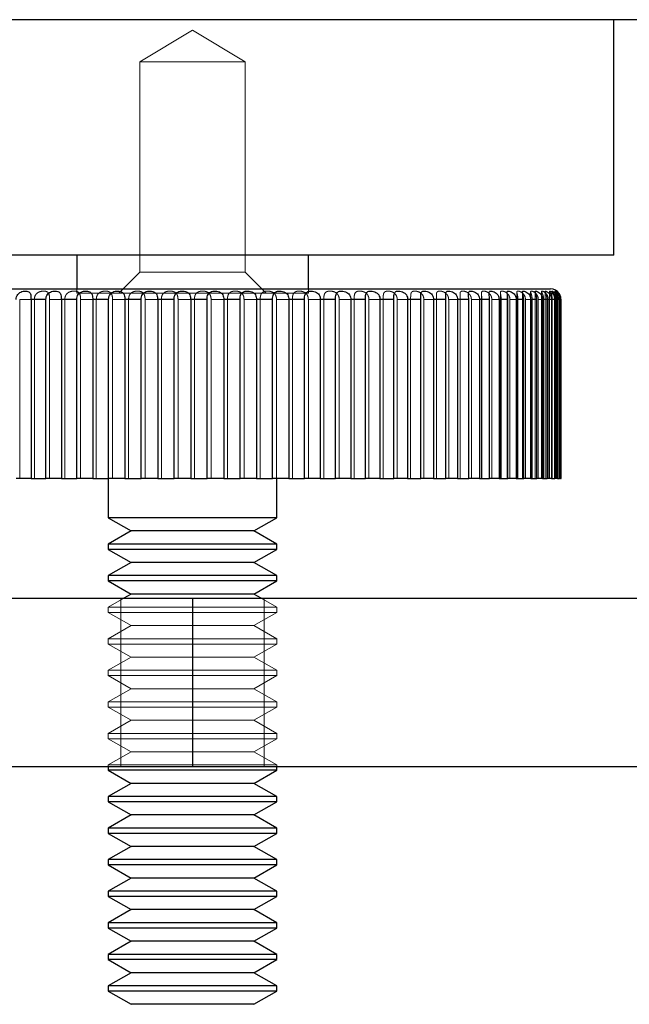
# Model space of a CAD drawing. Header units: millimetres. Extents: x 7 to 417, y 5 to 291.
# Tile 42 of 82: x 106.16 to 108.58, y 267.08 to 270.98. Entities that reach past the tile are written whole.
import ezdxf

# ---------------------------------------------------------------- set-up
doc = ezdxf.new("R2010")
doc.units = ezdxf.units.MM
doc.linetypes.add('HIDDEN', pattern=[1.905, 1.27, -0.635])

msp = doc.modelspace()

# ---------------------------------------------------------------- linework, layer by layer
at = {"color": 7, "linetype": 'Continuous', "lineweight": 25}
for p, q in [((108.51556, 270.04303), (108.51556, 270.97636)), ((106.84889, 270.04303), (105.18222, 270.04303)), ((106.39056, 270.04303), (106.39056, 269.90969)), ((108.51556, 270.04303), (106.84889, 270.04303)), ((107.30722, 269.90969), (107.30722, 270.04303)), ((105.43222, 269.90969), (108.26556, 269.90969)), ((106.2684, 269.86803), (106.20955, 269.86803)), ((106.20955, 269.86803), (106.20955, 269.15969)), ((106.2684, 269.15969), (106.2684, 269.86803)), ((106.39066, 269.86803), (106.32962, 269.86803)), ((106.32962, 269.86803), (106.32962, 269.15969)), ((106.39066, 269.15969), (106.39066, 269.86803)), ((106.51661, 269.86803), (106.45387, 269.86803)), ((106.45387, 269.86803), (106.45387, 269.15969)), ((106.51661, 269.15969), (106.51661, 269.86803)), ((106.64523, 269.86803), (106.58129, 269.86803)), ((106.58129, 269.86803), (106.58129, 269.15969)), ((106.64523, 269.15969), (106.64523, 269.86803)), ((106.7755, 269.86803), (106.71088, 269.86803)), ((106.71088, 269.86803), (106.71088, 269.15969)), ((106.7755, 269.15969), (106.7755, 269.86803)), ((106.90635, 269.86803), (106.84157, 269.86803)), ((106.84157, 269.86803), (106.84157, 269.15969)), ((106.90635, 269.15969), (106.90635, 269.86803)), ((107.03674, 269.86803), (106.97232, 269.86803)), ((106.97232, 269.86803), (106.97232, 269.15969)), ((107.03674, 269.15969), (107.03674, 269.86803)), ((107.16562, 269.86803), (107.10208, 269.86803)), ((107.10208, 269.86803), (107.10208, 269.15969)), ((107.16562, 269.15969), (107.16562, 269.86803)), ((107.29195, 269.86803), (107.2298, 269.86803)), ((107.2298, 269.86803), (107.2298, 269.15969)), ((107.29195, 269.15969), (107.29195, 269.86803)), ((107.41471, 269.86803), (107.35445, 269.86803)), ((107.35445, 269.86803), (107.35445, 269.15969)), ((107.41471, 269.15969), (107.41471, 269.86803)), ((107.53292, 269.86803), (107.47503, 269.86803)), ((107.47503, 269.86803), (107.47503, 269.15969)), ((107.53292, 269.15969), (107.53292, 269.86803)), ((107.64561, 269.86803), (107.59057, 269.86803)), ((107.59057, 269.86803), (107.59057, 269.15969)), ((107.64561, 269.15969), (107.64561, 269.86803)), ((107.7519, 269.86803), (107.70014, 269.86803)), ((107.70014, 269.86803), (107.70014, 269.15969)), ((107.7519, 269.15969), (107.7519, 269.86803)), ((107.85091, 269.86803), (107.80286, 269.86803)), ((107.80286, 269.86803), (107.80286, 269.15969)), ((107.85091, 269.15969), (107.85091, 269.86803)), ((107.94186, 269.86803), (107.89789, 269.86803)), ((107.89789, 269.86803), (107.89789, 269.15969)), ((107.94186, 269.15969), (107.94186, 269.86803)), ((108.024, 269.86803), (107.98448, 269.86803)), ((107.98448, 269.86803), (107.98448, 269.15969)), ((108.024, 269.15969), (108.024, 269.86803)), ((108.09669, 269.86803), (108.06193, 269.86803)), ((108.06193, 269.86803), (108.06193, 269.15969)), ((108.09669, 269.15969), (108.09669, 269.86803)), ((108.15932, 269.86803), (108.12961, 269.86803)), ((108.12961, 269.86803), (108.12961, 269.15969)), ((108.15932, 269.15969), (108.15932, 269.86803)), ((108.21141, 269.86803), (108.18697, 269.86803)), ((108.18697, 269.86803), (108.18697, 269.15969)), ((108.21141, 269.15969), (108.21141, 269.86803)), ((108.25253, 269.86803), (108.23357, 269.86803)), ((108.23357, 269.86803), (108.23357, 269.15969)), ((108.25253, 269.15969), (108.25253, 269.86803)), ((108.28234, 269.86803), (108.26901, 269.86803)), ((108.26901, 269.86803), (108.26901, 269.15969)), ((108.28234, 269.15969), (108.28234, 269.86803)), ((108.30062, 269.86803), (108.29302, 269.86803)), ((108.29302, 269.86803), (108.29302, 269.15969)), ((108.30062, 269.15969), (108.30062, 269.86803)), ((108.3072, 269.86803), (108.30541, 269.86803)), ((108.30541, 269.86803), (108.30541, 269.15969)), ((108.3072, 269.15969), (108.3072, 269.86803)), ((106.20955, 269.15969), (106.15082, 269.15969)), ((106.20955, 269.15969), (106.2684, 269.15969)), ((106.32962, 269.15969), (106.2684, 269.15969)), ((106.32962, 269.15969), (106.39066, 269.15969)), ((106.45387, 269.15969), (106.39066, 269.15969)), ((106.45387, 269.15969), (106.51661, 269.15969)), ((106.51556, 269.15969), (106.51556, 269.00344)), ((106.58129, 269.15969), (106.51661, 269.15969)), ((106.58129, 269.15969), (106.64523, 269.15969)), ((106.71088, 269.15969), (106.64523, 269.15969)), ((106.71088, 269.15969), (106.7755, 269.15969)), ((106.84157, 269.15969), (106.7755, 269.15969)), ((106.84157, 269.15969), (106.90635, 269.15969)), ((106.97232, 269.15969), (106.90635, 269.15969)), ((106.97232, 269.15969), (107.03674, 269.15969)), ((107.10208, 269.15969), (107.03674, 269.15969)), ((107.10208, 269.15969), (107.16562, 269.15969)), ((107.2298, 269.15969), (107.16562, 269.15969)), ((107.18222, 269.00344), (107.18222, 269.15969)), ((107.2298, 269.15969), (107.29195, 269.15969)), ((107.35445, 269.15969), (107.29195, 269.15969)), ((107.35445, 269.15969), (107.41471, 269.15969)), ((107.47503, 269.15969), (107.41471, 269.15969)), ((107.47503, 269.15969), (107.53292, 269.15969)), ((107.59057, 269.15969), (107.53292, 269.15969)), ((107.59057, 269.15969), (107.64561, 269.15969)), ((107.70014, 269.15969), (107.64561, 269.15969)), ((107.70014, 269.15969), (107.7519, 269.15969)), ((107.80286, 269.15969), (107.7519, 269.15969)), ((107.80286, 269.15969), (107.85091, 269.15969)), ((107.89789, 269.15969), (107.85091, 269.15969)), ((107.89789, 269.15969), (107.94186, 269.15969)), ((107.98448, 269.15969), (107.94186, 269.15969)), ((107.98448, 269.15969), (108.024, 269.15969)), ((108.06193, 269.15969), (108.024, 269.15969)), ((108.06193, 269.15969), (108.09669, 269.15969)), ((108.12961, 269.15969), (108.09669, 269.15969)), ((108.12961, 269.15969), (108.15932, 269.15969)), ((108.18697, 269.15969), (108.15932, 269.15969)), ((108.18697, 269.15969), (108.21141, 269.15969)), ((108.23357, 269.15969), (108.21141, 269.15969)), ((108.23357, 269.15969), (108.25253, 269.15969)), ((108.26901, 269.15969), (108.25253, 269.15969)), ((108.26901, 269.15969), (108.28234, 269.15969)), ((108.29302, 269.15969), (108.28234, 269.15969)), ((108.29302, 269.15969), (108.30062, 269.15969)), ((108.30541, 269.15969), (108.30062, 269.15969)), ((108.30541, 269.15969), (108.3072, 269.15969)), ((106.51556, 269.00344), (106.60577, 268.95136)), ((106.92864, 269.00344), (106.51556, 269.00344)), ((107.18222, 269.00344), (106.92864, 269.00344)), ((107.09201, 268.95136), (107.18222, 269.00344)), ((106.60577, 268.95136), (106.51556, 268.89928)), ((106.90706, 268.95136), (106.60577, 268.95136)), ((107.09201, 268.95136), (106.90706, 268.95136)), ((107.18222, 268.89928), (107.09201, 268.95136)), ((106.51556, 268.89928), (106.51556, 268.87844)), ((106.92864, 268.89928), (106.51556, 268.89928)), ((106.51556, 268.87844), (106.60577, 268.82636)), ((106.92864, 268.87844), (106.51556, 268.87844)), ((107.18222, 268.89928), (106.92864, 268.89928)), ((107.18222, 268.87844), (106.92864, 268.87844)), ((107.09201, 268.82636), (107.18222, 268.87844)), ((107.18222, 268.87844), (107.18222, 268.89928)), ((106.60577, 268.82636), (106.51556, 268.77428)), ((106.90706, 268.82636), (106.60577, 268.82636)), ((107.09201, 268.82636), (106.90706, 268.82636)), ((107.18222, 268.77428), (107.09201, 268.82636)), ((106.51556, 268.77428), (106.51556, 268.75344)), ((106.92864, 268.77428), (106.51556, 268.77428)), ((106.51556, 268.75344), (106.60577, 268.70136)), ((106.92864, 268.75344), (106.51556, 268.75344)), ((107.18222, 268.77428), (106.92864, 268.77428)), ((107.18222, 268.75344), (106.92864, 268.75344)), ((107.09201, 268.70136), (107.18222, 268.75344)), ((107.18222, 268.75344), (107.18222, 268.77428)), ((104.76556, 268.68469), (106.84889, 268.68469)), ((106.60577, 268.70136), (106.5769, 268.68469)), ((106.90706, 268.70136), (106.60577, 268.70136)), ((106.84889, 268.68469), (106.84889, 268.01803)), ((106.84889, 268.68469), (116.01556, 268.68469)), ((107.09201, 268.70136), (106.90706, 268.70136)), ((107.12088, 268.68469), (107.09201, 268.70136)), ((104.76556, 268.01803), (106.84889, 268.01803)), ((106.51556, 268.01803), (106.51556, 268.00344)), ((106.84889, 268.01803), (116.01556, 268.01803)), ((107.18222, 268.00344), (107.18222, 268.01803)), ((106.51556, 268.00344), (106.60577, 267.95136)), ((106.92864, 268.00344), (106.51556, 268.00344)), ((107.18222, 268.00344), (106.92864, 268.00344)), ((107.09201, 267.95136), (107.18222, 268.00344)), ((106.60577, 267.95136), (106.51556, 267.89928)), ((106.90706, 267.95136), (106.60577, 267.95136)), ((107.09201, 267.95136), (106.90706, 267.95136)), ((107.18222, 267.89928), (107.09201, 267.95136)), ((106.51556, 267.89928), (106.51556, 267.87844)), ((106.92864, 267.89928), (106.51556, 267.89928)), ((107.18222, 267.89928), (106.92864, 267.89928)), ((107.18222, 267.87844), (107.18222, 267.89928)), ((106.51556, 267.87844), (106.60577, 267.82636)), ((106.92864, 267.87844), (106.51556, 267.87844)), ((107.18222, 267.87844), (106.92864, 267.87844)), ((107.09201, 267.82636), (107.18222, 267.87844)), ((106.60577, 267.82636), (106.51556, 267.77428)), ((106.90706, 267.82636), (106.60577, 267.82636)), ((107.09201, 267.82636), (106.90706, 267.82636)), ((107.18222, 267.77428), (107.09201, 267.82636)), ((106.51556, 267.77428), (106.51556, 267.75344)), ((106.92864, 267.77428), (106.51556, 267.77428)), ((107.18222, 267.77428), (106.92864, 267.77428)), ((107.18222, 267.75344), (107.18222, 267.77428)), ((106.51556, 267.75344), (106.60577, 267.70136)), ((106.92864, 267.75344), (106.51556, 267.75344)), ((107.18222, 267.75344), (106.92864, 267.75344)), ((107.09201, 267.70136), (107.18222, 267.75344)), ((106.60577, 267.70136), (106.51556, 267.64928)), ((106.90706, 267.70136), (106.60577, 267.70136)), ((107.09201, 267.70136), (106.90706, 267.70136)), ((107.18222, 267.64928), (107.09201, 267.70136)), ((106.51556, 267.64928), (106.51556, 267.62844)), ((106.92864, 267.64928), (106.51556, 267.64928)), ((106.51556, 267.62844), (106.60577, 267.57636)), ((106.92864, 267.62844), (106.51556, 267.62844)), ((107.18222, 267.64928), (106.92864, 267.64928)), ((107.18222, 267.62844), (106.92864, 267.62844)), ((107.09201, 267.57636), (107.18222, 267.62844)), ((107.18222, 267.62844), (107.18222, 267.64928)), ((106.60577, 267.57636), (106.51556, 267.52428)), ((106.90706, 267.57636), (106.60577, 267.57636)), ((107.09201, 267.57636), (106.90706, 267.57636)), ((107.18222, 267.52428), (107.09201, 267.57636)), ((106.51556, 267.52428), (106.51556, 267.50344)), ((106.92864, 267.52428), (106.51556, 267.52428)), ((106.51556, 267.50344), (106.60577, 267.45136)), ((106.92864, 267.50344), (106.51556, 267.50344)), ((107.18222, 267.52428), (106.92864, 267.52428)), ((107.18222, 267.50344), (106.92864, 267.50344)), ((107.09201, 267.45136), (107.18222, 267.50344)), ((107.18222, 267.50344), (107.18222, 267.52428)), ((106.60577, 267.45136), (106.51556, 267.39928)), ((106.90706, 267.45136), (106.60577, 267.45136)), ((107.09201, 267.45136), (106.90706, 267.45136)), ((107.18222, 267.39928), (107.09201, 267.45136)), ((106.51556, 267.39928), (106.51556, 267.37844)), ((106.92864, 267.39928), (106.51556, 267.39928)), ((107.18222, 267.39928), (106.92864, 267.39928)), ((107.18222, 267.37844), (107.18222, 267.39928)), ((106.51556, 267.37844), (106.60577, 267.32636)), ((106.92864, 267.37844), (106.51556, 267.37844)), ((107.18222, 267.37844), (106.92864, 267.37844)), ((107.09201, 267.32636), (107.18222, 267.37844)), ((106.60577, 267.32636), (106.51556, 267.27428)), ((106.90706, 267.32636), (106.60577, 267.32636)), ((107.09201, 267.32636), (106.90706, 267.32636)), ((107.18222, 267.27428), (107.09201, 267.32636)), ((106.51556, 267.27428), (106.51556, 267.25344)), ((106.92864, 267.27428), (106.51556, 267.27428)), ((107.18222, 267.27428), (106.92864, 267.27428)), ((107.18222, 267.25344), (107.18222, 267.27428)), ((106.51556, 267.25344), (106.60577, 267.20136)), ((106.92864, 267.25344), (106.51556, 267.25344)), ((107.18222, 267.25344), (106.92864, 267.25344)), ((107.09201, 267.20136), (107.18222, 267.25344)), ((106.60577, 267.20136), (106.51556, 267.14928)), ((106.90706, 267.20136), (106.60577, 267.20136)), ((107.09201, 267.20136), (106.90706, 267.20136)), ((107.18222, 267.14928), (107.09201, 267.20136)), ((106.51556, 267.14928), (106.51556, 267.12844)), ((106.92864, 267.14928), (106.51556, 267.14928)), ((106.51556, 267.12844), (106.60577, 267.07636)), ((106.92864, 267.12844), (106.51556, 267.12844)), ((107.18222, 267.14928), (106.92864, 267.14928)), ((107.18222, 267.12844), (106.92864, 267.12844)), ((107.09201, 267.07636), (107.18222, 267.12844)), ((107.18222, 267.12844), (107.18222, 267.14928)), ((106.90706, 267.07636), (106.60577, 267.07636)), ((107.09201, 267.07636), (106.90706, 267.07636))]:
    msp.add_line(p, q, dxfattribs=at)
at = {"color": 7, "linetype": 'HIDDEN', "lineweight": 18}
for p, q in [((106.84889, 270.93487), (106.64056, 270.80969)), ((107.05722, 270.80969), (106.84889, 270.93487)), ((106.84889, 270.80969), (106.64056, 270.80969)), ((106.64056, 270.80969), (106.64056, 269.97636)), ((107.05722, 270.80969), (106.84889, 270.80969)), ((107.05722, 269.97636), (107.05722, 270.80969)), ((106.64056, 269.97636), (106.55722, 269.89303)), ((106.84889, 269.97636), (106.64056, 269.97636)), ((107.05722, 269.97636), (106.84889, 269.97636)), ((107.14056, 269.89303), (107.05722, 269.97636)), ((106.39056, 269.90969), (106.39056, 269.89303)), ((106.84889, 269.89303), (106.39056, 269.89303)), ((107.30722, 269.89303), (106.84889, 269.89303)), ((107.30722, 269.89303), (107.30722, 269.90969)), ((107.81371, 269.88264), (107.81371, 269.15969)), ((107.85058, 269.88508), (107.85058, 269.15969)), ((107.90733, 269.8884), (107.90733, 269.15969)), ((107.9409, 269.89003), (107.9409, 269.15969)), ((107.9921, 269.89247), (107.9921, 269.15969)), ((108.02208, 269.89338), (108.02208, 269.15969)), ((108.06732, 269.89494), (108.06732, 269.15969)), ((108.09348, 269.89598), (108.09348, 269.15969)), ((108.1324, 269.89704), (108.1324, 269.15969)), ((108.15453, 269.89768), (108.15453, 269.15969)), ((108.1868, 269.89874), (108.1868, 269.15969)), ((108.20473, 269.89932), (108.20473, 269.15969)), ((108.2301, 269.89963), (108.2301, 269.15969)), ((108.24368, 269.90003), (108.24368, 269.15969)), ((108.26195, 269.90051), (108.26195, 269.15969)), ((108.27106, 269.90075), (108.27106, 269.15969)), ((108.28208, 269.90103), (108.28208, 269.15969)), ((108.28665, 269.90114), (108.28665, 269.15969)), ((108.29034, 269.90108), (108.29034, 269.15969)), ((106.16486, 269.86803), (106.22275, 269.86803)), ((106.16486, 269.15969), (106.16486, 269.86803)), ((106.22275, 269.86803), (106.22275, 269.15969)), ((106.28307, 269.86803), (106.34333, 269.86803)), ((106.28307, 269.15969), (106.28307, 269.86803)), ((106.34333, 269.86803), (106.34333, 269.15969)), ((106.40583, 269.86803), (106.46798, 269.86803)), ((106.40583, 269.15969), (106.40583, 269.86803)), ((106.46798, 269.86803), (106.46798, 269.15969)), ((106.53216, 269.86803), (106.5957, 269.86803)), ((106.53216, 269.15969), (106.53216, 269.86803)), ((106.5957, 269.86803), (106.5957, 269.15969)), ((106.66104, 269.86803), (106.72546, 269.86803)), ((106.66104, 269.15969), (106.66104, 269.86803)), ((106.72546, 269.86803), (106.72546, 269.15969)), ((106.79143, 269.86803), (106.85621, 269.86803)), ((106.79143, 269.15969), (106.79143, 269.86803)), ((106.85621, 269.86803), (106.85621, 269.15969)), ((106.92228, 269.86803), (106.9869, 269.86803)), ((106.92228, 269.15969), (106.92228, 269.86803)), ((106.9869, 269.86803), (106.9869, 269.15969)), ((107.05255, 269.86803), (107.11649, 269.86803)), ((107.05255, 269.15969), (107.05255, 269.86803)), ((107.11649, 269.86803), (107.11649, 269.15969)), ((107.18117, 269.86803), (107.24391, 269.86803)), ((107.18117, 269.15969), (107.18117, 269.86803)), ((107.24391, 269.86803), (107.24391, 269.15969)), ((107.30712, 269.86803), (107.36816, 269.86803)), ((107.30712, 269.15969), (107.30712, 269.86803)), ((107.36816, 269.86803), (107.36816, 269.15969)), ((107.42938, 269.86803), (107.48822, 269.86803)), ((107.42938, 269.15969), (107.42938, 269.86803)), ((107.48822, 269.86803), (107.48822, 269.15969)), ((107.54696, 269.86803), (107.60314, 269.86803)), ((107.54696, 269.15969), (107.54696, 269.86803)), ((107.60314, 269.86803), (107.60314, 269.15969)), ((107.65892, 269.86803), (107.71199, 269.86803)), ((107.65892, 269.15969), (107.65892, 269.86803)), ((107.71199, 269.86803), (107.71199, 269.15969)), ((107.75187, 269.87708), (107.75187, 269.15969)), ((107.76437, 269.86803), (107.81388, 269.86803)), ((107.76437, 269.15969), (107.76437, 269.86803)), ((107.81388, 269.86803), (107.81388, 269.15969)), ((107.86244, 269.86803), (107.90801, 269.86803)), ((107.86244, 269.15969), (107.86244, 269.86803)), ((107.90801, 269.86803), (107.90801, 269.15969)), ((107.95235, 269.86803), (107.99361, 269.86803)), ((107.95235, 269.15969), (107.95235, 269.86803)), ((107.99361, 269.86803), (107.99361, 269.15969)), ((108.03338, 269.86803), (108.06999, 269.86803)), ((108.03338, 269.15969), (108.03338, 269.86803)), ((108.06999, 269.86803), (108.06999, 269.15969)), ((108.10487, 269.86803), (108.13654, 269.86803)), ((108.10487, 269.15969), (108.10487, 269.86803)), ((108.13654, 269.86803), (108.13654, 269.15969)), ((108.16624, 269.86803), (108.19273, 269.86803)), ((108.16624, 269.15969), (108.16624, 269.86803)), ((108.19273, 269.86803), (108.19273, 269.15969)), ((108.21701, 269.86803), (108.23809, 269.86803)), ((108.21701, 269.15969), (108.21701, 269.86803)), ((108.23809, 269.86803), (108.23809, 269.15969)), ((108.25677, 269.86803), (108.27227, 269.86803)), ((108.25677, 269.15969), (108.25677, 269.86803)), ((108.27227, 269.86803), (108.27227, 269.15969)), ((108.28519, 269.86803), (108.29499, 269.86803)), ((108.28519, 269.15969), (108.28519, 269.86803)), ((108.29499, 269.86803), (108.29499, 269.15969)), ((108.30205, 269.86803), (108.30606, 269.86803)), ((108.30205, 269.15969), (108.30205, 269.86803)), ((108.30606, 269.86803), (108.30606, 269.15969)), ((106.5769, 268.68469), (106.51556, 268.64928)), ((106.56556, 268.68469), (106.56556, 268.01803)), ((106.84889, 268.68469), (106.84889, 268.01803)), ((107.18222, 268.64928), (107.12088, 268.68469)), ((107.13222, 268.01803), (107.13222, 268.68469)), ((106.92864, 268.64928), (106.51556, 268.64928)), ((106.51556, 268.64928), (106.51556, 268.62844)), ((107.18222, 268.64928), (106.92864, 268.64928)), ((107.18222, 268.62844), (107.18222, 268.64928)), ((106.92864, 268.62844), (106.51556, 268.62844)), ((106.51556, 268.62844), (106.60577, 268.57636)), ((107.18222, 268.62844), (106.92864, 268.62844)), ((107.09201, 268.57636), (107.18222, 268.62844)), ((106.60577, 268.57636), (106.51556, 268.52428)), ((106.90706, 268.57636), (106.60577, 268.57636)), ((107.09201, 268.57636), (106.90706, 268.57636)), ((107.18222, 268.52428), (107.09201, 268.57636)), ((106.92864, 268.52428), (106.51556, 268.52428)), ((106.51556, 268.52428), (106.51556, 268.50344)), ((107.18222, 268.52428), (106.92864, 268.52428)), ((107.18222, 268.50344), (107.18222, 268.52428)), ((106.92864, 268.50344), (106.51556, 268.50344)), ((106.51556, 268.50344), (106.60577, 268.45136)), ((107.18222, 268.50344), (106.92864, 268.50344)), ((107.09201, 268.45136), (107.18222, 268.50344)), ((106.60577, 268.45136), (106.51556, 268.39928)), ((106.90706, 268.45136), (106.60577, 268.45136)), ((107.09201, 268.45136), (106.90706, 268.45136)), ((107.18222, 268.39928), (107.09201, 268.45136)), ((106.92864, 268.39928), (106.51556, 268.39928)), ((106.51556, 268.39928), (106.51556, 268.37844)), ((107.18222, 268.39928), (106.92864, 268.39928)), ((107.18222, 268.37844), (107.18222, 268.39928)), ((106.92864, 268.37844), (106.51556, 268.37844)), ((106.51556, 268.37844), (106.60577, 268.32636)), ((107.18222, 268.37844), (106.92864, 268.37844)), ((107.09201, 268.32636), (107.18222, 268.37844)), ((106.60577, 268.32636), (106.51556, 268.27428)), ((106.90706, 268.32636), (106.60577, 268.32636)), ((107.09201, 268.32636), (106.90706, 268.32636)), ((107.18222, 268.27428), (107.09201, 268.32636)), ((106.92864, 268.27428), (106.51556, 268.27428)), ((106.51556, 268.27428), (106.51556, 268.25344)), ((106.92864, 268.25344), (106.51556, 268.25344)), ((106.51556, 268.25344), (106.60577, 268.20136)), ((107.18222, 268.27428), (106.92864, 268.27428)), ((107.18222, 268.25344), (106.92864, 268.25344)), ((107.09201, 268.20136), (107.18222, 268.25344)), ((107.18222, 268.25344), (107.18222, 268.27428)), ((106.60577, 268.20136), (106.51556, 268.14928)), ((106.90706, 268.20136), (106.60577, 268.20136)), ((107.09201, 268.20136), (106.90706, 268.20136)), ((107.18222, 268.14928), (107.09201, 268.20136)), ((106.92864, 268.14928), (106.51556, 268.14928)), ((106.51556, 268.14928), (106.51556, 268.12844)), ((106.92864, 268.12844), (106.51556, 268.12844)), ((106.51556, 268.12844), (106.60577, 268.07636)), ((107.18222, 268.14928), (106.92864, 268.14928)), ((107.18222, 268.12844), (106.92864, 268.12844)), ((107.09201, 268.07636), (107.18222, 268.12844)), ((107.18222, 268.12844), (107.18222, 268.14928)), ((106.60577, 268.07636), (106.51556, 268.02428)), ((106.90706, 268.07636), (106.60577, 268.07636)), ((107.09201, 268.07636), (106.90706, 268.07636)), ((107.18222, 268.02428), (107.09201, 268.07636)), ((106.92864, 268.02428), (106.51556, 268.02428)), ((106.51556, 268.02428), (106.51556, 268.01803)), ((107.18222, 268.02428), (106.92864, 268.02428)), ((107.18222, 268.01803), (107.18222, 268.02428))]:
    msp.add_line(p, q, dxfattribs=at)
at = {"color": 7, "linetype": 'Continuous', "lineweight": 25}
msp.add_arc((108.26556, 269.86803), 0.04167, 35.49966, 90, dxfattribs=at)
for points, knots in [([(210.59914, 270.97636), (210.59111, 270.97636), (210.57504, 270.97636), (210.44543, 270.97636), (210.24083, 270.97636), (209.95602, 270.97636), (209.59566, 270.97636), (209.16014, 270.97636), (208.65254, 270.97636), (208.07383, 270.97636), (207.42973, 270.97636), (206.70152, 270.97636), (205.88167, 270.97636), (204.96905, 270.97636), (203.99124, 270.97636), (202.95876, 270.97636), (201.9504, 270.97636), (200.98048, 270.97636), (200.0677, 270.97636), (199.13139, 270.97636), (198.17365, 270.97636), (196.9307, 270.97636), (195.3769, 270.97636), (193.49219, 270.97636), (191.54984, 270.97636), (189.55495, 270.97636), (187.51261, 270.97636), (185.42484, 270.97636), (183.22757, 270.97636), (180.92394, 270.97636), (178.51576, 270.97636), (176.07942, 270.97636), (173.61338, 270.97636), (170.96394, 270.97636), (168.12833, 270.97636), (165.10735, 270.97636), (162.06111, 270.97636), (158.9991, 270.97636), (155.93118, 270.97636), (152.66122, 270.97636), (149.20088, 270.97636), (145.5294, 270.97636), (141.858, 270.97636), (137.92871, 270.97636), (133.75733, 270.97636), (129.32724, 270.97636), (124.88375, 270.97636), (120.41985, 270.97636), (115.94181, 270.97636), (111.66862, 270.97636), (107.60962, 270.97636), (103.77206, 270.97636), (99.94646, 270.97636), (96.13187, 270.97636), (92.3558, 270.97636), (88.60951, 270.97636), (84.90519, 270.97636), (81.20434, 270.97636), (77.65744, 270.97636), (74.24307, 270.97636), (70.97957, 270.97636), (67.72576, 270.97636), (64.48991, 270.97636), (61.26547, 270.97636), (58.05834, 270.97636), (54.88177, 270.97636), (51.89858, 270.97636), (49.10823, 270.97636), (46.50655, 270.97636), (43.94311, 270.97636), (41.41297, 270.97636), (38.91831, 270.97636), (36.64062, 270.97636), (34.57092, 270.97636), (32.7053, 270.97636), (30.87335, 270.97636), (29.08697, 270.97636), (27.3547, 270.97636), (25.80498, 270.97636), (24.43666, 270.97636), (23.22635, 270.97636), (22.05982, 270.97636), (20.9309, 270.97636), (19.92519, 270.97636), (19.03607, 270.97636), (18.25321, 270.97636), (17.50838, 270.97636), (16.8038, 270.97636), (16.10918, 270.97636), (15.4361, 270.97636), (14.79277, 270.97636), (14.21456, 270.97636), (13.70477, 270.97636), (13.26673, 270.97636), (12.90512, 270.97636), (12.62027, 270.97636), (12.41654, 270.97636), (12.28865, 270.97636), (12.27347, 270.97636), (12.26595, 270.97636)], [0, 0, 0, 0, 0.0062971, 0.0126066, 0.0188716, 0.0250989, 0.0313769, 0.037602, 0.0438954, 0.050224, 0.0565578, 0.0628727, 0.0698306, 0.0769084, 0.083914, 0.0909826, 0.0980385, 0.1035716, 0.1091836, 0.1146508, 0.1201484, 0.1257213, 0.1356239, 0.1456043, 0.1556061, 0.1655579, 0.1755956, 0.1856489, 0.1956824, 0.2067634, 0.217808, 0.228809, 0.2398434, 0.2509051, 0.2640001, 0.277126, 0.2902414, 0.3033266, 0.3163581, 0.3292873, 0.3447002, 0.3598911, 0.3752323, 0.3904341, 0.4086469, 0.4268031, 0.4450298, 0.4632719, 0.4815788, 0.4999129, 0.5156127, 0.5312965, 0.5469387, 0.5625331, 0.578144, 0.5933963, 0.608729, 0.6239477, 0.6393083, 0.6529021, 0.6666543, 0.6803175, 0.694007, 0.7077787, 0.7215786, 0.7353685, 0.7491127, 0.7607913, 0.7724415, 0.7840624, 0.7956573, 0.8073397, 0.8190242, 0.8281668, 0.8374393, 0.8466629, 0.8558818, 0.8651109, 0.8742265, 0.8813041, 0.8882611, 0.8953259, 0.9023327, 0.9093975, 0.9149795, 0.9204844, 0.9260782, 0.9316243, 0.9370981, 0.9434669, 0.9497446, 0.9560525, 0.9623907, 0.9686607, 0.9749644, 0.9812175, 0.9874942, 0.9938019, 1, 1, 1, 1]), ([(106.15082, 269.86803), (106.15112, 269.87164), (106.15173, 269.87889), (106.15674, 269.88851), (106.16447, 269.89553), (106.17389, 269.89967), (106.18377, 269.90151), (106.19326, 269.90138), (106.20107, 269.89898), (106.20608, 269.89386), (106.20853, 269.88627), (106.20944, 269.87737), (106.20952, 269.87104), (106.20955, 269.86803)], [0, 0, 0, 0, 0.0955419, 0.1913922, 0.2838681, 0.3704907, 0.4590396, 0.5537833, 0.6514548, 0.7453765, 0.8328407, 0.9202084, 1, 1, 1, 1]), ([(106.2684, 269.86803), (106.26869, 269.87164), (106.26927, 269.87889), (106.27408, 269.88851), (106.28164, 269.89553), (106.29103, 269.89967), (106.30108, 269.90151), (106.31099, 269.90138), (106.31943, 269.89898), (106.32515, 269.89386), (106.32817, 269.88627), (106.32944, 269.87737), (106.32956, 269.87104), (106.32962, 269.86803)], [0, 0, 0, 0, 0.0955419, 0.1913922, 0.2838681, 0.3704907, 0.4590396, 0.5537833, 0.6514548, 0.7453765, 0.8328407, 0.9202084, 1, 1, 1, 1]), ([(106.39066, 269.86803), (106.39093, 269.87164), (106.39147, 269.87889), (106.39605, 269.88851), (106.40337, 269.89553), (106.41265, 269.89967), (106.42281, 269.90151), (106.43306, 269.90138), (106.44206, 269.89898), (106.44843, 269.89386), (106.452, 269.88627), (106.45362, 269.87737), (106.45379, 269.87104), (106.45387, 269.86803)], [0, 0, 0, 0, 0.0955419, 0.1913922, 0.2838681, 0.3704907, 0.4590396, 0.5537833, 0.6514548, 0.7453765, 0.8328407, 0.9202084, 1, 1, 1, 1]), ([(106.51661, 269.86803), (106.51686, 269.87164), (106.51736, 269.87889), (106.52166, 269.88851), (106.52869, 269.89553), (106.53779, 269.89967), (106.54796, 269.90151), (106.55847, 269.90138), (106.56796, 269.89898), (106.57494, 269.89386), (106.57903, 269.88627), (106.58099, 269.87737), (106.5812, 269.87104), (106.58129, 269.86803)], [0, 0, 0, 0, 0.0955419, 0.19139223, 0.28386809, 0.37049069, 0.45903964, 0.55378333, 0.65145477, 0.74537648, 0.83284069, 0.9202084, 1, 1, 1, 1]), ([(106.64523, 269.86803), (106.64546, 269.87164), (106.64592, 269.87889), (106.64991, 269.88851), (106.65659, 269.89553), (106.66543, 269.89967), (106.67554, 269.90151), (106.68622, 269.90138), (106.69613, 269.89898), (106.70365, 269.89386), (106.70823, 269.88627), (106.71051, 269.87737), (106.71076, 269.87104), (106.71088, 269.86803)], [0, 0, 0, 0, 0.0955419, 0.1913922, 0.2838681, 0.3704907, 0.4590396, 0.5537833, 0.6514548, 0.7453765, 0.8328407, 0.9202084, 1, 1, 1, 1]), ([(106.7755, 269.86803), (106.7757, 269.87164), (106.77612, 269.87889), (106.77977, 269.88851), (106.78603, 269.89553), (106.79455, 269.89967), (106.80451, 269.90151), (106.81528, 269.90138), (106.82552, 269.89898), (106.83354, 269.89386), (106.83857, 269.88627), (106.84115, 269.87737), (106.84143, 269.87104), (106.84157, 269.86803)], [0, 0, 0, 0, 0.0955419, 0.1913922, 0.2838681, 0.3704907, 0.4590396, 0.5537833, 0.6514548, 0.7453765, 0.8328407, 0.9202084, 1, 1, 1, 1]), ([(106.90635, 269.86803), (106.90653, 269.87164), (106.9069, 269.87889), (106.91017, 269.88851), (106.91598, 269.89553), (106.92411, 269.89967), (106.93384, 269.90151), (106.94461, 269.90138), (106.95511, 269.89898), (106.96354, 269.89386), (106.96899, 269.88627), (106.97185, 269.87737), (106.97217, 269.87104), (106.97232, 269.86803)], [0, 0, 0, 0, 0.0955419, 0.1913922, 0.2838681, 0.3704907, 0.4590396, 0.5537833, 0.6514548, 0.7453765, 0.8328407, 0.9202084, 1, 1, 1, 1]), ([(107.03674, 269.86803), (107.0369, 269.87164), (107.03721, 269.87889), (107.04009, 269.88851), (107.0454, 269.89553), (107.05306, 269.89967), (107.06249, 269.90151), (107.07317, 269.90138), (107.08384, 269.89898), (107.09262, 269.89386), (107.09844, 269.88627), (107.10156, 269.87737), (107.10191, 269.87104), (107.10208, 269.86803)], [0, 0, 0, 0, 0.0955419, 0.1913922, 0.2838681, 0.3704907, 0.4590396, 0.5537833, 0.6514548, 0.7453765, 0.8328407, 0.9202084, 1, 1, 1, 1]), ([(107.16562, 269.86803), (107.16575, 269.87164), (107.16601, 269.87889), (107.16847, 269.88851), (107.17322, 269.89553), (107.18037, 269.89967), (107.18941, 269.90151), (107.19993, 269.90138), (107.21067, 269.89898), (107.21974, 269.89386), (107.22588, 269.88627), (107.22923, 269.87737), (107.22962, 269.87104), (107.2298, 269.86803)], [0, 0, 0, 0, 0.0955419, 0.1913922, 0.2838681, 0.3704907, 0.4590396, 0.5537833, 0.6514548, 0.7453765, 0.8328407, 0.9202084, 1, 1, 1, 1]), ([(107.29195, 269.86803), (107.29205, 269.87164), (107.29225, 269.87889), (107.29427, 269.88851), (107.29844, 269.89553), (107.30501, 269.89967), (107.3136, 269.90151), (107.32385, 269.90138), (107.3346, 269.89898), (107.34388, 269.89386), (107.35029, 269.88627), (107.35385, 269.87737), (107.35426, 269.87104), (107.35445, 269.86803)], [0, 0, 0, 0, 0.0955419, 0.1913922, 0.2838681, 0.3704907, 0.4590396, 0.5537833, 0.6514548, 0.7453765, 0.8328407, 0.9202084, 1, 1, 1, 1]), ([(107.41471, 269.86803), (107.41478, 269.87164), (107.41492, 269.87889), (107.41649, 269.88851), (107.42004, 269.89553), (107.42597, 269.89967), (107.43404, 269.90151), (107.44396, 269.90138), (107.45461, 269.89898), (107.46403, 269.89386), (107.47065, 269.88627), (107.4744, 269.87737), (107.47483, 269.87104), (107.47503, 269.86803)], [0, 0, 0, 0, 0.0955419, 0.19139223, 0.28386809, 0.37049069, 0.45903964, 0.55378333, 0.65145477, 0.74537648, 0.83284069, 0.9202084, 1, 1, 1, 1]), ([(107.53292, 269.86803), (107.53296, 269.87164), (107.53304, 269.87889), (107.53413, 269.88851), (107.53704, 269.89553), (107.54229, 269.89967), (107.54977, 269.90151), (107.55927, 269.90138), (107.56975, 269.89898), (107.57923, 269.89386), (107.58602, 269.88627), (107.58991, 269.87737), (107.59036, 269.87104), (107.59057, 269.86803)], [0, 0, 0, 0, 0.0955419, 0.19139223, 0.28386809, 0.37049069, 0.45903964, 0.55378333, 0.65145477, 0.74537648, 0.83284069, 0.9202084, 1, 1, 1, 1]), ([(107.64561, 269.86803), (107.64562, 269.87164), (107.64565, 269.87889), (107.64626, 269.88851), (107.6485, 269.89553), (107.65303, 269.89967), (107.65986, 269.90151), (107.66886, 269.90138), (107.67908, 269.89898), (107.68854, 269.89386), (107.69545, 269.88627), (107.69945, 269.87737), (107.69992, 269.87104), (107.70014, 269.86803)], [0, 0, 0, 0, 0.0955419, 0.1913922, 0.2838681, 0.3704907, 0.4590396, 0.5537833, 0.6514548, 0.7453765, 0.8328407, 0.9202084, 1, 1, 1, 1]), ([(107.7519, 269.86803), (107.75188, 269.87164), (107.75184, 269.87889), (107.75197, 269.88851), (107.75352, 269.89553), (107.75729, 269.89967), (107.76342, 269.90151), (107.77185, 269.90138), (107.78173, 269.89898), (107.7911, 269.89386), (107.79806, 269.88627), (107.80215, 269.87737), (107.80263, 269.87104), (107.80286, 269.86803)], [0, 0, 0, 0, 0.0955419, 0.1913922, 0.2838681, 0.3704907, 0.4590396, 0.5537833, 0.6514548, 0.7453765, 0.8328407, 0.9202084, 1, 1, 1, 1]), ([(107.85091, 269.86803), (107.85086, 269.87164), (107.85076, 269.87889), (107.85041, 269.88851), (107.85126, 269.89553), (107.85424, 269.89967), (107.85962, 269.90151), (107.86741, 269.90138), (107.87687, 269.89898), (107.88607, 269.89386), (107.89303, 269.88627), (107.89717, 269.87737), (107.89766, 269.87104), (107.89789, 269.86803)], [0, 0, 0, 0, 0.0955419, 0.19139223, 0.28386809, 0.37049069, 0.45903964, 0.55378333, 0.65145477, 0.74537648, 0.83284069, 0.9202084, 1, 1, 1, 1]), ([(107.94186, 269.86803), (107.94178, 269.87164), (107.94162, 269.87889), (107.94079, 269.88851), (107.94093, 269.89553), (107.9431, 269.89967), (107.94768, 269.90151), (107.95477, 269.90138), (107.96373, 269.89898), (107.97269, 269.89386), (107.97959, 269.88627), (107.98375, 269.87737), (107.98425, 269.87104), (107.98448, 269.86803)], [0, 0, 0, 0, 0.0955419, 0.1913922, 0.2838681, 0.3704907, 0.4590396, 0.5537833, 0.6514548, 0.7453765, 0.8328407, 0.9202084, 1, 1, 1, 1]), ([(108.024, 269.86803), (108.02389, 269.87164), (108.02368, 269.87889), (108.02237, 269.88851), (108.0218, 269.89553), (108.02314, 269.89967), (108.02689, 269.90151), (108.03323, 269.90138), (108.04161, 269.89898), (108.05026, 269.89386), (108.05705, 269.88627), (108.0612, 269.87737), (108.06169, 269.87104), (108.06193, 269.86803)], [0, 0, 0, 0, 0.0955419, 0.1913922, 0.2838681, 0.3704907, 0.4590396, 0.5537833, 0.6514548, 0.7453765, 0.8328407, 0.9202084, 1, 1, 1, 1]), ([(108.09669, 269.86803), (108.09655, 269.87164), (108.09628, 269.87889), (108.09451, 269.88851), (108.09324, 269.89553), (108.09373, 269.89967), (108.09661, 269.90151), (108.10215, 269.90138), (108.10989, 269.89898), (108.11815, 269.89386), (108.12478, 269.88627), (108.12888, 269.87737), (108.12937, 269.87104), (108.12961, 269.86803)], [0, 0, 0, 0, 0.0955419, 0.1913922, 0.2838681, 0.3704907, 0.4590396, 0.5537833, 0.6514548, 0.7453765, 0.8328407, 0.9202084, 1, 1, 1, 1]), ([(108.15932, 269.86803), (108.15916, 269.87164), (108.15883, 269.87889), (108.15661, 269.88851), (108.15465, 269.89553), (108.1543, 269.89967), (108.1563, 269.90151), (108.16098, 269.90138), (108.16802, 269.89898), (108.17583, 269.89386), (108.18224, 269.88627), (108.18626, 269.87737), (108.18674, 269.87104), (108.18697, 269.86803)], [0, 0, 0, 0, 0.0955419, 0.1913922, 0.2838681, 0.3704907, 0.4590396, 0.5537833, 0.6514548, 0.7453765, 0.8328407, 0.9202084, 1, 1, 1, 1]), ([(108.21141, 269.86803), (108.21122, 269.87164), (108.21084, 269.87889), (108.20819, 269.88851), (108.20555, 269.89553), (108.20436, 269.89967), (108.20545, 269.90151), (108.20924, 269.90138), (108.21553, 269.89898), (108.22283, 269.89386), (108.22897, 269.88627), (108.23287, 269.87737), (108.23334, 269.87104), (108.23357, 269.86803)], [0, 0, 0, 0, 0.0955419, 0.1913922, 0.2838681, 0.3704907, 0.4590396, 0.5537833, 0.6514548, 0.7453765, 0.8328407, 0.9202084, 1, 1, 1, 1]), ([(108.25253, 269.86803), (108.25231, 269.87164), (108.25189, 269.87889), (108.24882, 269.88851), (108.24552, 269.89553), (108.2435, 269.89967), (108.24368, 269.90151), (108.24655, 269.90138), (108.25204, 269.89898), (108.25876, 269.89386), (108.26458, 269.88627), (108.26834, 269.87737), (108.26879, 269.87104), (108.26901, 269.86803)], [0, 0, 0, 0, 0.0955419, 0.1913922, 0.2838681, 0.3704907, 0.4590396, 0.5537833, 0.6514548, 0.7453765, 0.8328407, 0.9202084, 1, 1, 1, 1]), ([(108.28234, 269.86803), (108.28211, 269.87164), (108.28163, 269.87889), (108.27819, 269.88851), (108.27426, 269.89553), (108.27141, 269.89967), (108.27068, 269.90151), (108.27261, 269.90138), (108.27724, 269.89898), (108.28334, 269.89386), (108.2888, 269.88627), (108.29238, 269.87737), (108.29281, 269.87104), (108.29302, 269.86803)], [0, 0, 0, 0, 0.0955419, 0.1913922, 0.2838681, 0.3704907, 0.4590396, 0.5537833, 0.6514548, 0.7453765, 0.8328407, 0.9202084, 1, 1, 1, 1]), ([(108.30062, 269.86803), (108.30036, 269.87164), (108.29984, 269.87889), (108.29604, 269.88851), (108.29151, 269.89553), (108.28788, 269.89967), (108.28624, 269.90151), (108.28721, 269.90138), (108.29095, 269.89898), (108.29637, 269.89386), (108.30142, 269.88627), (108.30479, 269.87737), (108.30521, 269.87104), (108.30541, 269.86803)], [0, 0, 0, 0, 0.0955419, 0.19139223, 0.28386809, 0.37049069, 0.45903964, 0.55378333, 0.65145477, 0.74537648, 0.83284069, 0.9202084, 1, 1, 1, 1]), ([(108.3072, 269.86803), (108.30692, 269.87162), (108.30637, 269.87882), (108.30286, 269.88736), (108.30022, 269.89087), (108.2993, 269.8921)], [0, 0, 0, 0, 0.3935305, 0.7883315, 1, 1, 1, 1])]:
    msp.add_open_spline(points, degree=3, knots=knots, dxfattribs=at)
at = {"color": 7, "linetype": 'HIDDEN', "lineweight": 18}
for points, knots in [([(106.28307, 269.86803), (106.283, 269.87164), (106.28286, 269.87889), (106.28129, 269.88851), (106.27774, 269.89553), (106.27181, 269.89967), (106.26374, 269.90151), (106.25382, 269.90138), (106.24317, 269.89898), (106.23375, 269.89386), (106.22712, 269.88627), (106.22338, 269.87737), (106.22295, 269.87104), (106.22275, 269.86803)], [0, 0, 0, 0, 0.0955419, 0.1913922, 0.2838681, 0.3704907, 0.4590396, 0.5537833, 0.6514548, 0.7453765, 0.8328407, 0.9202084, 1, 1, 1, 1]), ([(106.40583, 269.86803), (106.40573, 269.87164), (106.40553, 269.87889), (106.40351, 269.88851), (106.39934, 269.89553), (106.39277, 269.89967), (106.38418, 269.90151), (106.37393, 269.90138), (106.36318, 269.89898), (106.3539, 269.89386), (106.34749, 269.88627), (106.34393, 269.87737), (106.34352, 269.87104), (106.34333, 269.86803)], [0, 0, 0, 0, 0.0955419, 0.19139223, 0.28386809, 0.37049069, 0.45903964, 0.55378333, 0.65145477, 0.74537648, 0.83284069, 0.9202084, 1, 1, 1, 1]), ([(106.53216, 269.86803), (106.53203, 269.87164), (106.53177, 269.87889), (106.52931, 269.88851), (106.52455, 269.89553), (106.51741, 269.89967), (106.50837, 269.90151), (106.49785, 269.90138), (106.48711, 269.89898), (106.47803, 269.89386), (106.4719, 269.88627), (106.46855, 269.87737), (106.46816, 269.87104), (106.46798, 269.86803)], [0, 0, 0, 0, 0.0955419, 0.1913922, 0.2838681, 0.3704907, 0.4590396, 0.5537833, 0.6514548, 0.7453765, 0.8328407, 0.9202084, 1, 1, 1, 1]), ([(106.66104, 269.86803), (106.66088, 269.87164), (106.66057, 269.87889), (106.65769, 269.88851), (106.65238, 269.89553), (106.64472, 269.89967), (106.63529, 269.90151), (106.62461, 269.90138), (106.61394, 269.89898), (106.60516, 269.89386), (106.59934, 269.88627), (106.59622, 269.87737), (106.59587, 269.87104), (106.5957, 269.86803)], [0, 0, 0, 0, 0.0955419, 0.1913922, 0.2838681, 0.3704907, 0.4590396, 0.5537833, 0.6514548, 0.7453765, 0.8328407, 0.9202084, 1, 1, 1, 1]), ([(106.79143, 269.86803), (106.79125, 269.87164), (106.79088, 269.87889), (106.78761, 269.88851), (106.7818, 269.89553), (106.77367, 269.89967), (106.76394, 269.90151), (106.75317, 269.90138), (106.74267, 269.89898), (106.73424, 269.89386), (106.72879, 269.88627), (106.72593, 269.87737), (106.72561, 269.87104), (106.72546, 269.86803)], [0, 0, 0, 0, 0.0955419, 0.19139223, 0.28386809, 0.37049069, 0.45903964, 0.55378333, 0.65145477, 0.74537648, 0.83284069, 0.9202084, 1, 1, 1, 1]), ([(106.92228, 269.86803), (106.92208, 269.87164), (106.92166, 269.87889), (106.91801, 269.88851), (106.91175, 269.89553), (106.90323, 269.89967), (106.89327, 269.90151), (106.8825, 269.90138), (106.87226, 269.89898), (106.86424, 269.89386), (106.85921, 269.88627), (106.85663, 269.87737), (106.85635, 269.87104), (106.85621, 269.86803)], [0, 0, 0, 0, 0.0955419, 0.1913922, 0.2838681, 0.3704907, 0.4590396, 0.5537833, 0.6514548, 0.7453765, 0.8328407, 0.9202084, 1, 1, 1, 1]), ([(107.05255, 269.86803), (107.05232, 269.87164), (107.05186, 269.87889), (107.04787, 269.88851), (107.04119, 269.89553), (107.03235, 269.89967), (107.02224, 269.90151), (107.01156, 269.90138), (107.00165, 269.89898), (106.99413, 269.89386), (106.98955, 269.88627), (106.98727, 269.87737), (106.98702, 269.87104), (106.9869, 269.86803)], [0, 0, 0, 0, 0.0955419, 0.1913922, 0.2838681, 0.3704907, 0.4590396, 0.5537833, 0.6514548, 0.7453765, 0.8328407, 0.9202084, 1, 1, 1, 1]), ([(107.18117, 269.86803), (107.18092, 269.87164), (107.18041, 269.87889), (107.17612, 269.88851), (107.16909, 269.89553), (107.15999, 269.89967), (107.14982, 269.90151), (107.13931, 269.90138), (107.12982, 269.89898), (107.12284, 269.89386), (107.11875, 269.88627), (107.11679, 269.87737), (107.11658, 269.87104), (107.11649, 269.86803)], [0, 0, 0, 0, 0.0955419, 0.1913922, 0.2838681, 0.3704907, 0.4590396, 0.5537833, 0.6514548, 0.7453765, 0.8328407, 0.9202084, 1, 1, 1, 1]), ([(107.30712, 269.86803), (107.30685, 269.87164), (107.3063, 269.87889), (107.30173, 269.88851), (107.29441, 269.89553), (107.28513, 269.89967), (107.27497, 269.90151), (107.26472, 269.90138), (107.25572, 269.89898), (107.24935, 269.89386), (107.24578, 269.88627), (107.24416, 269.87737), (107.24399, 269.87104), (107.24391, 269.86803)], [0, 0, 0, 0, 0.0955419, 0.1913922, 0.2838681, 0.3704907, 0.4590396, 0.5537833, 0.6514548, 0.7453765, 0.8328407, 0.9202084, 1, 1, 1, 1]), ([(107.42938, 269.86803), (107.42909, 269.87164), (107.42851, 269.87889), (107.4237, 269.88851), (107.41614, 269.89553), (107.40675, 269.89967), (107.3967, 269.90151), (107.38678, 269.90138), (107.37835, 269.89898), (107.37263, 269.89386), (107.36961, 269.88627), (107.36834, 269.87737), (107.36822, 269.87104), (107.36816, 269.86803)], [0, 0, 0, 0, 0.0955419, 0.1913922, 0.2838681, 0.3704907, 0.4590396, 0.5537833, 0.6514548, 0.7453765, 0.8328407, 0.9202084, 1, 1, 1, 1]), ([(107.54696, 269.86803), (107.54666, 269.87164), (107.54605, 269.87889), (107.54104, 269.88851), (107.53331, 269.89553), (107.52389, 269.89967), (107.51401, 269.90151), (107.50452, 269.90138), (107.49671, 269.89898), (107.4917, 269.89386), (107.48925, 269.88627), (107.48834, 269.87737), (107.48826, 269.87104), (107.48822, 269.86803)], [0, 0, 0, 0, 0.0955419, 0.1913922, 0.2838681, 0.3704907, 0.4590396, 0.5537833, 0.6514548, 0.7453765, 0.8328407, 0.9202084, 1, 1, 1, 1]), ([(107.65892, 269.86803), (107.65861, 269.87164), (107.65798, 269.87889), (107.65281, 269.88851), (107.64496, 269.89553), (107.63559, 269.89967), (107.62597, 269.90151), (107.61697, 269.90138), (107.60986, 269.89898), (107.60559, 269.89386), (107.60374, 269.88627), (107.6032, 269.87737), (107.60316, 269.87104), (107.60314, 269.86803)], [0, 0, 0, 0, 0.0955419, 0.1913922, 0.2838681, 0.3704907, 0.4590396, 0.5537833, 0.6514548, 0.7453765, 0.8328407, 0.9202084, 1, 1, 1, 1]), ([(107.76437, 269.86803), (107.76404, 269.87164), (107.76339, 269.87889), (107.75811, 269.88851), (107.75021, 269.89553), (107.74095, 269.89967), (107.73167, 269.90151), (107.72324, 269.90138), (107.71689, 269.89898), (107.71338, 269.89386), (107.71215, 269.88627), (107.71198, 269.87737), (107.71198, 269.87104), (107.71199, 269.86803)], [0, 0, 0, 0, 0.0955419, 0.1913922, 0.2838681, 0.3704907, 0.4590396, 0.5537833, 0.6514548, 0.7453765, 0.8328407, 0.9202084, 1, 1, 1, 1]), ([(107.86244, 269.86803), (107.86211, 269.87164), (107.86144, 269.87889), (107.85608, 269.88851), (107.8482, 269.89553), (107.83913, 269.89967), (107.83026, 269.90151), (107.82247, 269.90138), (107.81692, 269.89898), (107.81422, 269.89386), (107.8136, 269.88627), (107.81381, 269.87737), (107.81386, 269.87104), (107.81388, 269.86803)], [0, 0, 0, 0, 0.0955419, 0.1913922, 0.2838681, 0.3704907, 0.4590396, 0.5537833, 0.6514548, 0.7453765, 0.8328407, 0.9202084, 1, 1, 1, 1]), ([(107.95235, 269.86803), (107.95201, 269.87164), (107.95134, 269.87889), (107.94595, 269.88851), (107.93814, 269.89553), (107.92934, 269.89967), (107.92096, 269.90151), (107.91386, 269.90138), (107.90916, 269.89898), (107.90729, 269.89386), (107.90729, 269.88627), (107.90787, 269.87737), (107.90797, 269.87104), (107.90801, 269.86803)], [0, 0, 0, 0, 0.0955419, 0.1913922, 0.2838681, 0.3704907, 0.4590396, 0.5537833, 0.6514548, 0.7453765, 0.8328407, 0.9202084, 1, 1, 1, 1]), ([(108.03338, 269.86803), (108.03304, 269.87164), (108.03236, 269.87889), (108.02698, 269.88851), (108.01931, 269.89553), (108.01086, 269.89967), (108.00302, 269.90151), (107.99668, 269.90138), (107.99286, 269.89898), (107.99183, 269.89386), (107.99246, 269.88627), (107.99341, 269.87737), (107.99354, 269.87104), (107.99361, 269.86803)], [0, 0, 0, 0, 0.0955419, 0.1913922, 0.2838681, 0.3704907, 0.4590396, 0.5537833, 0.6514548, 0.7453765, 0.8328407, 0.9202084, 1, 1, 1, 1]), ([(108.10487, 269.86803), (108.10453, 269.87164), (108.10386, 269.87889), (108.09853, 269.88851), (108.09106, 269.89553), (108.08301, 269.89967), (108.07578, 269.90151), (108.07026, 269.90138), (108.06736, 269.89898), (108.06717, 269.89386), (108.06842, 269.88627), (108.06973, 269.87737), (108.06991, 269.87104), (108.06999, 269.86803)], [0, 0, 0, 0, 0.0955419, 0.1913922, 0.2838681, 0.3704907, 0.4590396, 0.5537833, 0.6514548, 0.7453765, 0.8328407, 0.9202084, 1, 1, 1, 1]), ([(108.16624, 269.86803), (108.16591, 269.87164), (108.16524, 269.87889), (108.16002, 269.88851), (108.15281, 269.89553), (108.14523, 269.89967), (108.13867, 269.90151), (108.134, 269.90138), (108.13204, 269.89898), (108.13271, 269.89386), (108.13457, 269.88627), (108.13622, 269.87737), (108.13644, 269.87104), (108.13654, 269.86803)], [0, 0, 0, 0, 0.0955419, 0.1913922, 0.2838681, 0.3704907, 0.4590396, 0.5537833, 0.6514548, 0.7453765, 0.8328407, 0.9202084, 1, 1, 1, 1]), ([(108.21701, 269.86803), (108.21669, 269.87164), (108.21603, 269.87889), (108.21095, 269.88851), (108.20406, 269.89553), (108.19701, 269.89967), (108.19118, 269.90151), (108.1874, 269.90138), (108.18639, 269.89898), (108.1879, 269.89386), (108.19036, 269.88627), (108.19234, 269.87737), (108.1926, 269.87104), (108.19273, 269.86803)], [0, 0, 0, 0, 0.0955419, 0.1913922, 0.2838681, 0.3704907, 0.4590396, 0.5537833, 0.6514548, 0.7453765, 0.8328407, 0.9202084, 1, 1, 1, 1]), ([(108.25677, 269.86803), (108.25645, 269.87164), (108.25582, 269.87889), (108.25091, 269.88851), (108.2444, 269.89553), (108.23794, 269.89967), (108.23288, 269.90151), (108.23001, 269.90138), (108.22997, 269.89898), (108.23232, 269.89386), (108.23535, 269.88627), (108.23765, 269.87737), (108.23795, 269.87104), (108.23809, 269.86803)], [0, 0, 0, 0, 0.0955419, 0.1913922, 0.2838681, 0.3704907, 0.4590396, 0.5537833, 0.6514548, 0.7453765, 0.8328407, 0.9202084, 1, 1, 1, 1]), ([(108.28519, 269.86803), (108.28488, 269.87164), (108.28427, 269.87889), (108.27959, 269.88851), (108.2735, 269.89553), (108.26768, 269.89967), (108.26343, 269.90151), (108.26151, 269.90138), (108.26244, 269.89898), (108.26559, 269.89386), (108.26917, 269.88627), (108.27178, 269.87737), (108.27211, 269.87104), (108.27227, 269.86803)], [0, 0, 0, 0, 0.0955419, 0.1913922, 0.2838681, 0.3704907, 0.4590396, 0.5537833, 0.6514548, 0.7453765, 0.8328407, 0.9202084, 1, 1, 1, 1]), ([(108.30205, 269.86803), (108.30175, 269.87164), (108.30117, 269.87889), (108.29674, 269.88851), (108.29113, 269.89553), (108.286, 269.89967), (108.2826, 269.90151), (108.28164, 269.90138), (108.28352, 269.89898), (108.28746, 269.89386), (108.29157, 269.88627), (108.29445, 269.87737), (108.29482, 269.87104), (108.29499, 269.86803)], [0, 0, 0, 0, 0.0955419, 0.1913922, 0.2838681, 0.3704907, 0.4590396, 0.5537833, 0.6514548, 0.7453765, 0.8328407, 0.9202084, 1, 1, 1, 1]), ([(108.2993, 269.8921), (108.29858, 269.89319), (108.29633, 269.89657), (108.29275, 269.89958), (108.29022, 269.90154), (108.29023, 269.90137), (108.29305, 269.89898), (108.29775, 269.89386), (108.30234, 269.88627), (108.30549, 269.87737), (108.30588, 269.87104), (108.30606, 269.86803)], [0, 0, 0, 0, 0.05426, 0.1686558, 0.2855955, 0.4107162, 0.5397033, 0.6637384, 0.7792456, 0.8946254, 1, 1, 1, 1])]:
    msp.add_open_spline(points, degree=3, knots=knots, dxfattribs=at)

doc.saveas('drawing.dxf')
